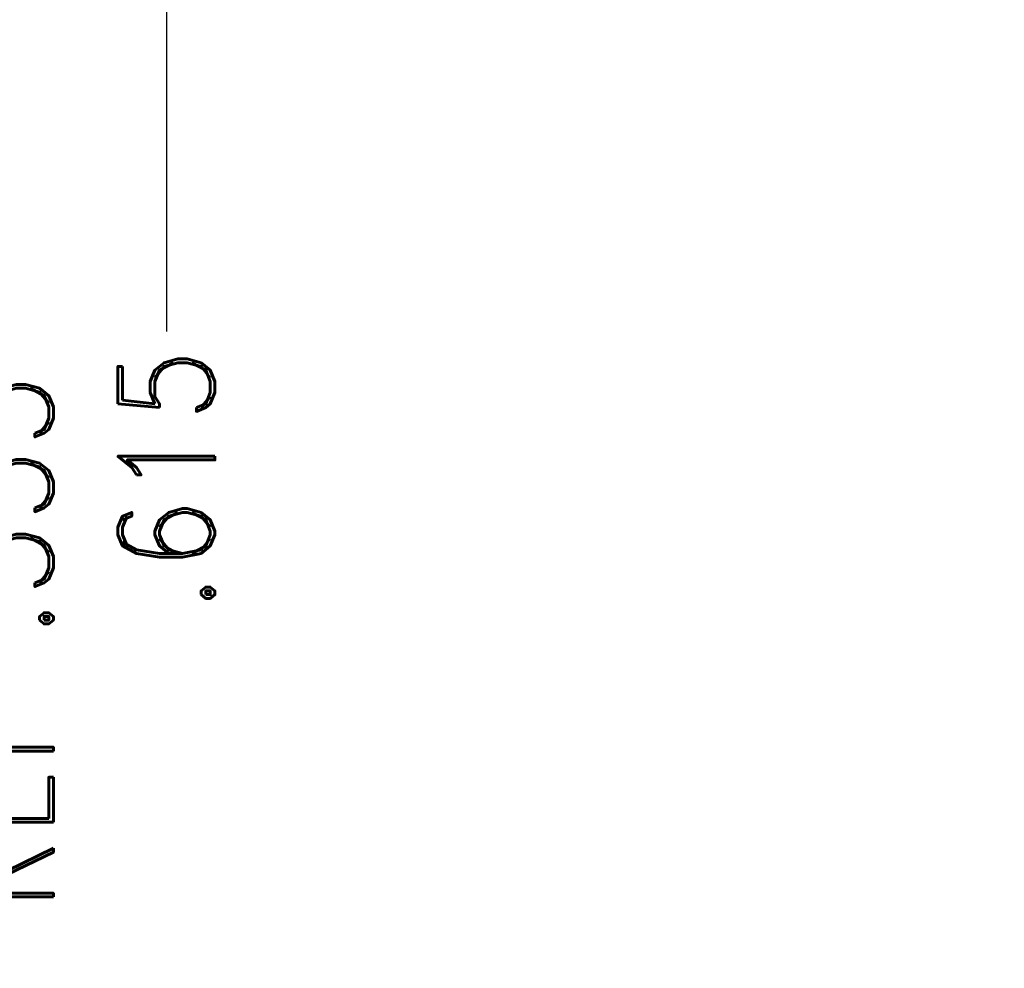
# Model space of a CAD drawing. Header units: inches. Extents: x -0.8 to 18.4, y -2.9 to 4.1.
# Tile 41 of 194: x 0.561 to 0.926, y -0.361 to -0.009. Entities that reach past the tile are written whole.
import ezdxf

# ---------------------------------------------------------------- set-up
doc = ezdxf.new("R2010")
doc.units = ezdxf.units.IN
doc.header["$LTSCALE"] = 0.2
doc.header["$MEASUREMENT"] = 0
doc.header["$PDSIZE"] = -1
doc.layers.add('DIM', color=7, linetype='Continuous')
doc.styles.add('ROMAND', font='romand.shx', dxfattribs={"width": 0.9})
doc.dimstyles.new('DIM', dxfattribs={"dimscale": 0.6, "dimtxt": 0.06, "dimasz": 0.1, "dimexe": 0.01, "dimexo": 0.005, "dimgap": 0.01, "dimtad": 0, "dimtoh": 1, "dimdec": 3, "dimzin": 4, "dimdsep": 46, "dimtxsty": 'ROMAND', "dimcen": 0, "dimclrd": 256, "dimclre": 256, "dimclrt": 256, "dimadec": 0, "dimazin": 0, "dimtfac": 1, "dimtdec": 3, "dimtofl": 0, "dimtmove": 0, "dimatfit": 3, "dimfxl": 1, "dimtolj": 1, "dimtzin": 0, "dimlwd": -1, "dimlwe": -1, "dimarcsym": 0})

# ---------------------------------------------------------------- blocks, each defined once
blk = doc.blocks.new('*D29')
at = {"layer": 'Defpoints', "color": 0}
for p in [(0.615, 0.2075), (0, 0), (0.615, -0.125)]:
    blk.add_point(p, dxfattribs=at)
at = {"layer": 'DIM'}
blk.add_line((0.615, 0.2045), (0.615, -0.125), dxfattribs=at)
at = {"layer": 'DIM', "insert": (0.615, -0.18037), "char_height": 0.036, "attachment_point": 5, "rotation": 90, "style": 'ROMAND'}
blk.add_mtext('\\A1;.615', dxfattribs=at)
blk = doc.blocks.new('*D30')
at = {"layer": 'Defpoints', "color": 0}
for p in [(2.365, 0.2075), (0, 0), (2.365, -0.125)]:
    blk.add_point(p, dxfattribs=at)
at = {"layer": 'DIM'}
blk.add_line((2.365, 0.2045), (2.365, -0.125), dxfattribs=at)
at = {"layer": 'DIM', "insert": (2.365, -0.19657), "char_height": 0.036, "attachment_point": 5, "rotation": 90, "style": 'ROMAND'}
blk.add_mtext('\\A1;2.365', dxfattribs=at)
blk = doc.blocks.new('*D20')
at = {"layer": 'Defpoints', "color": 0}
for p in [(0.555, 0.9), (0, 0), (0.555, -0.125)]:
    blk.add_point(p, dxfattribs=at)
at = {"layer": 'DIM'}
blk.add_line((0.555, 0.897), (0.555, -0.125), dxfattribs=at)
at = {"layer": 'DIM', "insert": (0.555, -0.24054), "char_height": 0.036, "attachment_point": 5, "rotation": 90, "style": 'ROMAND'}
blk.add_mtext('\\A1;REF .555', dxfattribs=at)
blk = doc.blocks.new('*D21')
at = {"layer": 'Defpoints', "color": 0}
for p in [(2.465, 1.1975), (0, 0), (2.465, -0.125)]:
    blk.add_point(p, dxfattribs=at)
at = {"layer": 'DIM'}
blk.add_line((2.465, 1.1945), (2.465, -0.125), dxfattribs=at)
at = {"layer": 'DIM', "insert": (2.465, -0.25597), "char_height": 0.036, "attachment_point": 5, "rotation": 90, "style": 'ROMAND'}
blk.add_mtext('\\A1;REF 2.465', dxfattribs=at)
blk = doc.blocks.new('*D22')
at = {"layer": 'Defpoints', "color": 0}
for p in [(0, 0), (2.98, 0), (2.98, -0.125)]:
    blk.add_point(p, dxfattribs=at)
at = {"layer": 'DIM'}
blk.add_line((2.98, -0.003), (2.98, -0.125), dxfattribs=at)
at = {"layer": 'DIM', "insert": (2.98, -0.24517), "char_height": 0.036, "attachment_point": 5, "rotation": 90, "style": 'ROMAND'}
blk.add_mtext('\\A1;CD 2.980', dxfattribs=at)

msp = doc.modelspace()

# ---------------------------------------------------------------- dimensions: what is measured, and where the dimension line sits
at = {"layer": 'DIM'}
for feature_location, offset, text, picture, middle in [((2.465, 1.1975), (0, -1.3225), 'REF <>', '*D21', (2.465, -0.25597)), ((0.555, 0.9), (0, -1.025), 'REF <>', '*D20', (0.555, -0.24054)), ((2.98, 0), (0, -0.125), 'CD <>', '*D22', (2.98, -0.24517))]:
    dim = msp.add_ordinate_dim(feature_location=feature_location, offset=offset, dtype=1, origin=(0, 0), text=text, dimstyle='DIM', dxfattribs=at)
    dim.commit()
    dim.dimension.update_dxf_attribs({"geometry": picture, "text_midpoint": middle})
for feature_location, picture, middle in [((0.615, 0.2075), '*D29', (0.615, -0.18037)), ((2.365, 0.2075), '*D30', (2.365, -0.19657))]:
    dim = msp.add_ordinate_dim(feature_location=feature_location, offset=(0, -0.3325), dtype=1, origin=(0, 0), dimstyle='DIM', dxfattribs=at)
    dim.commit()
    dim.dimension.update_dxf_attribs({"geometry": picture, "text_midpoint": middle})

doc.saveas('drawing.dxf')
